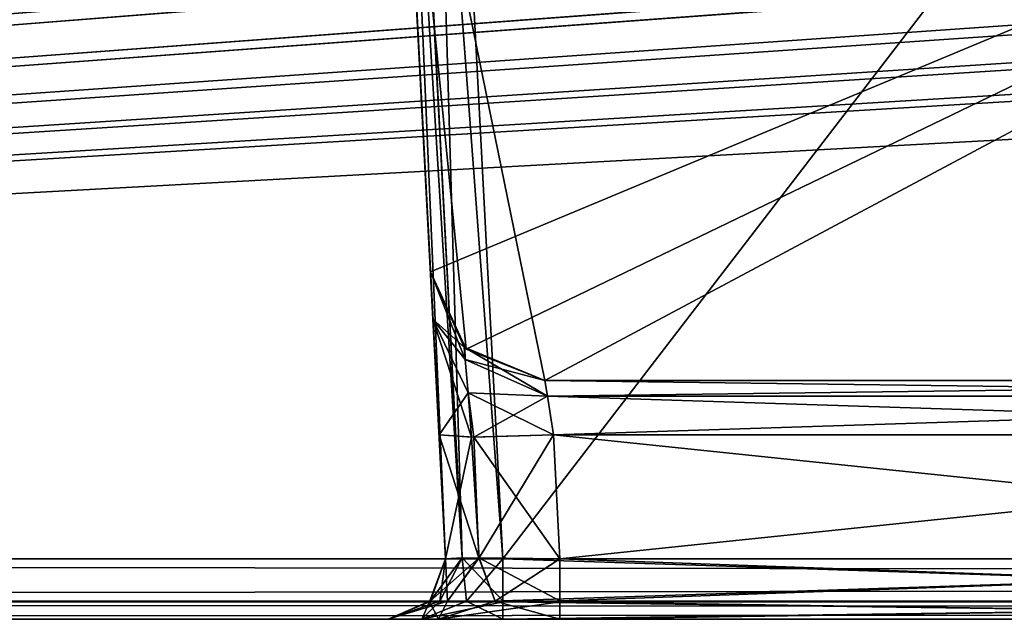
# Model space of a CAD drawing. Header units: inches. Extents: x -9.1 to 9.1, y -1.6 to 4.3.
# Tile 230 of 256: x -5.078 to -4.563, y -1.605 to -1.291. Entities that reach past the tile are written whole.
import ezdxf

# ---------------------------------------------------------------- set-up
doc = ezdxf.new("R2010")
doc.units = ezdxf.units.IN
doc.header["$LTSCALE"] = 81.481481
doc.header["$MEASUREMENT"] = 0
for name, color, linetype in [('125', 7, 'CONTINUOUS'), ('1714', 7, 'CONTINUOUS'), ('1715', 7, 'CONTINUOUS'), ('1716', 7, 'CONTINUOUS'), ('1719', 7, 'CONTINUOUS'), ('1720', 7, 'CONTINUOUS'), ('1721', 7, 'CONTINUOUS'), ('1722', 7, 'CONTINUOUS'), ('1723', 7, 'CONTINUOUS'), ('1724', 7, 'CONTINUOUS'), ('2580', 7, 'CONTINUOUS'), ('2595', 7, 'CONTINUOUS'), ('2596', 7, 'CONTINUOUS'), ('2597', 7, 'CONTINUOUS'), ('2598', 7, 'CONTINUOUS'), ('2599', 7, 'CONTINUOUS'), ('2600', 7, 'CONTINUOUS'), ('2601', 7, 'CONTINUOUS'), ('2602', 7, 'CONTINUOUS'), ('2609', 7, 'CONTINUOUS'), ('2610', 7, 'CONTINUOUS'), ('2615', 7, 'CONTINUOUS'), ('2616', 7, 'CONTINUOUS'), ('2619', 7, 'CONTINUOUS'), ('36', 7, 'CONTINUOUS'), ('395', 7, 'CONTINUOUS'), ('55', 7, 'CONTINUOUS'), ('5744', 7, 'CONTINUOUS'), ('5745', 7, 'CONTINUOUS'), ('5746', 7, 'CONTINUOUS'), ('5747', 7, 'CONTINUOUS'), ('5748', 7, 'CONTINUOUS'), ('77', 7, 'CONTINUOUS'), ('78', 7, 'CONTINUOUS'), ('94', 7, 'CONTINUOUS')]:
    doc.layers.add(name, color=color, linetype=linetype)

msp = doc.modelspace()

# ---------------------------------------------------------------- linework, layer by layer
at = {"layer": '125', "linetype": 'Continuous'}
for points in [[(-4.11798, -1.43262, 4.05518), (-4.10081, -1.105, 4.05518), (-4.87969, -1.105, 4.05518), (-4.11798, -1.43262, 4.05518)], [(-4.11798, -1.43262, 4.05518), (-4.87969, -1.105, 4.05518), (-4.13352, -1.46623, 4.05518), (-4.11798, -1.43262, 4.05518)], [(-4.87969, -1.105, 4.05518), (-4.86302, -1.42314, 4.05518), (-4.8444, -1.46352, 4.05518), (-4.87969, -1.105, 4.05518)], [(-4.13352, -1.46623, 4.05518), (-4.87969, -1.105, 4.05518), (-4.16791, -1.48, 4.05518), (-4.13352, -1.46623, 4.05518)], [(-4.16791, -1.48, 4.05518), (-4.87969, -1.105, 4.05518), (-4.8031, -1.48, 4.05518), (-4.16791, -1.48, 4.05518)], [(-4.8031, -1.48, 4.05518), (-4.87969, -1.105, 4.05518), (-4.8444, -1.46352, 4.05518), (-4.8031, -1.48, 4.05518)]]:
    msp.add_3dface(points, dxfattribs=at)
at = {"layer": '1714', "linetype": 'Continuous'}
for points in [[(-4.86302, -1.42314, 4.05518), (-4.87969, -1.105, 4.05518), (-4.919, -0.355, 4.53392), (-4.86302, -1.42314, 4.05518)], [(-4.86302, -1.42314, 4.11649), (-4.86302, -1.42314, 4.05518), (-4.919, -0.355, 4.53392), (-4.86302, -1.42314, 4.11649)], [(-4.86173, -1.44782, 4.17841), (-4.86302, -1.42314, 4.11649), (-4.919, -0.355, 4.53392), (-4.86173, -1.44782, 4.17841)], [(-4.90416, -0.63817, 4.4453), (-4.86173, -1.44782, 4.17841), (-4.919, -0.355, 4.53392), (-4.90416, -0.63817, 4.4453)], [(-4.85855, -1.50843, 4.20637), (-4.86173, -1.44782, 4.17841), (-4.90416, -0.63817, 4.4453), (-4.85855, -1.50843, 4.20637)], [(-4.85514, -1.57343, 4.20977), (-4.85855, -1.50843, 4.20637), (-4.90416, -0.63817, 4.4453), (-4.85514, -1.57343, 4.20977)], [(-4.85514, -1.57343, 4.39629), (-4.85514, -1.57343, 4.20977), (-4.90416, -0.63817, 4.4453), (-4.85514, -1.57343, 4.39629)]]:
    msp.add_3dface(points, dxfattribs=at)
at = {"layer": '1715', "linetype": 'Continuous'}
for points in [[(-4.8444, -1.46352, 4.05518), (-4.86302, -1.42314, 4.05518), (-4.84502, -1.46293, 4.11649), (-4.8444, -1.46352, 4.05518)], [(-4.86302, -1.42314, 4.05518), (-4.86302, -1.42314, 4.11649), (-4.84502, -1.46293, 4.11649), (-4.86302, -1.42314, 4.05518)], [(-4.8031, -1.48, 4.11649), (-4.8444, -1.46352, 4.05518), (-4.84502, -1.46293, 4.11649), (-4.8031, -1.48, 4.11649)], [(-4.8031, -1.48, 4.05518), (-4.8444, -1.46352, 4.05518), (-4.8031, -1.48, 4.11649), (-4.8031, -1.48, 4.05518)]]:
    msp.add_3dface(points, dxfattribs=at)
at = {"layer": '1716', "linetype": 'Continuous'}
for points in [[(-4.16791, -1.48, 4.05518), (-4.8031, -1.48, 4.05518), (-4.16791, -1.48, 4.11649), (-4.16791, -1.48, 4.05518)], [(-4.8031, -1.48, 4.05518), (-4.8031, -1.48, 4.11649), (-4.16791, -1.48, 4.11649), (-4.8031, -1.48, 4.05518)]]:
    msp.add_3dface(points, dxfattribs=at)
at = {"layer": '1719', "linetype": 'Continuous'}
for points in [[(-4.16791, -1.48, 4.11649), (-4.8031, -1.48, 4.11649), (-4.80181, -1.4882, 4.1371), (-4.16791, -1.48, 4.11649)], [(-4.16906, -1.48821, 4.13711), (-4.16791, -1.48, 4.11649), (-4.80181, -1.4882, 4.1371), (-4.16906, -1.48821, 4.13711)], [(-4.79863, -1.50843, 4.14645), (-4.16906, -1.48821, 4.13711), (-4.80181, -1.4882, 4.1371), (-4.79863, -1.50843, 4.14645)], [(-4.17188, -1.50843, 4.14645), (-4.16906, -1.48821, 4.13711), (-4.79863, -1.50843, 4.14645), (-4.17188, -1.50843, 4.14645)]]:
    msp.add_3dface(points, dxfattribs=at)
at = {"layer": '1720', "linetype": 'Continuous'}
for points in [[(-4.86302, -1.42314, 4.11649), (-4.86173, -1.44782, 4.17841), (-4.84502, -1.46293, 4.11649), (-4.86302, -1.42314, 4.11649)], [(-4.86173, -1.44782, 4.17841), (-4.85855, -1.50843, 4.20637), (-4.84321, -1.48644, 4.15779), (-4.86173, -1.44782, 4.17841)], [(-4.84502, -1.46293, 4.11649), (-4.86173, -1.44782, 4.17841), (-4.84487, -1.46898, 4.14049), (-4.84502, -1.46293, 4.11649)], [(-4.84487, -1.46898, 4.14049), (-4.86173, -1.44782, 4.17841), (-4.84321, -1.48644, 4.15779), (-4.84487, -1.46898, 4.14049)], [(-4.8031, -1.48, 4.11649), (-4.84502, -1.46293, 4.11649), (-4.84487, -1.46898, 4.14049), (-4.8031, -1.48, 4.11649)], [(-4.80181, -1.4882, 4.1371), (-4.8031, -1.48, 4.11649), (-4.84487, -1.46898, 4.14049), (-4.80181, -1.4882, 4.1371)], [(-4.80181, -1.4882, 4.1371), (-4.84487, -1.46898, 4.14049), (-4.84321, -1.48644, 4.15779), (-4.80181, -1.4882, 4.1371)], [(-4.84321, -1.48644, 4.15779), (-4.85855, -1.50843, 4.20637), (-4.84026, -1.50972, 4.16338), (-4.84321, -1.48644, 4.15779)], [(-4.80181, -1.4882, 4.1371), (-4.84321, -1.48644, 4.15779), (-4.84026, -1.50972, 4.16338), (-4.80181, -1.4882, 4.1371)], [(-4.79863, -1.50843, 4.14645), (-4.80181, -1.4882, 4.1371), (-4.84026, -1.50972, 4.16338), (-4.79863, -1.50843, 4.14645)]]:
    msp.add_3dface(points, dxfattribs=at)
at = {"layer": '1721', "linetype": 'Continuous'}
for points in [[(-4.85855, -1.50843, 4.20637), (-4.85514, -1.57343, 4.20977), (-4.83767, -1.57278, 4.16739), (-4.85855, -1.50843, 4.20637)], [(-4.84026, -1.50972, 4.16338), (-4.85855, -1.50843, 4.20637), (-4.83767, -1.57278, 4.16739), (-4.84026, -1.50972, 4.16338)], [(-4.79863, -1.50843, 4.14645), (-4.84026, -1.50972, 4.16338), (-4.79523, -1.57343, 4.14986), (-4.79863, -1.50843, 4.14645)], [(-4.79523, -1.57343, 4.14986), (-4.84026, -1.50972, 4.16338), (-4.83767, -1.57278, 4.16739), (-4.79523, -1.57343, 4.14986)]]:
    msp.add_3dface(points, dxfattribs=at)
at = {"layer": '1722', "linetype": 'Continuous'}
for points in [[(-4.85406, -1.59547, 4.17575), (-4.85514, -1.57343, 4.20977), (-4.86357, -1.59589, 4.20977), (-4.85406, -1.59547, 4.17575)], [(-4.83767, -1.57278, 4.16739), (-4.85514, -1.57343, 4.20977), (-4.85406, -1.59547, 4.17575), (-4.83767, -1.57278, 4.16739)], [(-4.8292, -1.59547, 4.15091), (-4.83767, -1.57278, 4.16739), (-4.85406, -1.59547, 4.17575), (-4.8292, -1.59547, 4.15091)], [(-4.79523, -1.57343, 4.14986), (-4.83767, -1.57278, 4.16739), (-4.79523, -1.59526, 4.14202), (-4.79523, -1.57343, 4.14986)], [(-4.79523, -1.59526, 4.14202), (-4.83767, -1.57278, 4.16739), (-4.8292, -1.59547, 4.15091), (-4.79523, -1.59526, 4.14202)], [(-4.8851, -1.605, 4.20977), (-4.85883, -1.605, 4.14624), (-4.86357, -1.59589, 4.20977), (-4.8851, -1.605, 4.20977)], [(-4.85883, -1.605, 4.14624), (-4.85406, -1.59547, 4.17575), (-4.86357, -1.59589, 4.20977), (-4.85883, -1.605, 4.14624)], [(-4.85883, -1.605, 4.14624), (-4.79523, -1.605, 4.1199), (-4.8292, -1.59547, 4.15091), (-4.85883, -1.605, 4.14624)], [(-4.85883, -1.605, 4.14624), (-4.8292, -1.59547, 4.15091), (-4.85406, -1.59547, 4.17575), (-4.85883, -1.605, 4.14624)], [(-4.79523, -1.605, 4.1199), (-4.79523, -1.59526, 4.14202), (-4.8292, -1.59547, 4.15091), (-4.79523, -1.605, 4.1199)]]:
    msp.add_3dface(points, dxfattribs=at)
at = {"layer": '1723', "linetype": 'Continuous'}
for points in [[(-4.79523, -1.57343, 4.14986), (-4.79523, -1.59526, 4.14202), (-4.17529, -1.57343, 4.14986), (-4.79523, -1.57343, 4.14986)], [(-4.17529, -1.57343, 4.14986), (-4.79523, -1.59526, 4.14202), (-4.17529, -1.59589, 4.14143), (-4.17529, -1.57343, 4.14986)], [(-4.79523, -1.59526, 4.14202), (-4.79523, -1.605, 4.1199), (-4.17529, -1.59589, 4.14143), (-4.79523, -1.59526, 4.14202)], [(-4.79523, -1.605, 4.1199), (-4.17529, -1.605, 4.1199), (-4.17529, -1.59589, 4.14143), (-4.79523, -1.605, 4.1199)]]:
    msp.add_3dface(points, dxfattribs=at)
at = {"layer": '1724', "linetype": 'Continuous'}
for points in [[(-4.17188, -1.50843, 4.14645), (-4.79863, -1.50843, 4.14645), (-4.17529, -1.57343, 4.14986), (-4.17188, -1.50843, 4.14645)], [(-4.79863, -1.50843, 4.14645), (-4.79523, -1.57343, 4.14986), (-4.17529, -1.57343, 4.14986), (-4.79863, -1.50843, 4.14645)]]:
    msp.add_3dface(points, dxfattribs=at)
at = {"layer": '2580', "linetype": 'Continuous'}
for points in [[(-4.90416, -0.63817, -4.4453), (-4.90354, -0.64998, -3.78338), (-4.85514, -1.57343, -4.39629), (-4.90416, -0.63817, -4.4453)], [(-4.90354, -0.64998, -3.78338), (-4.87969, -1.105, -4.04245), (-4.85514, -1.57343, -4.39629), (-4.90354, -0.64998, -3.78338)], [(-4.85514, -1.57343, -4.39629), (-4.87969, -1.105, -4.04245), (-4.85855, -1.50843, -4.20637), (-4.85514, -1.57343, -4.39629)], [(-4.85855, -1.50843, -4.20637), (-4.87969, -1.105, -4.04245), (-4.86173, -1.44786, -4.17845), (-4.85855, -1.50843, -4.20637)], [(-4.86173, -1.44786, -4.17845), (-4.87969, -1.105, -4.04245), (-4.86302, -1.42314, -4.11649), (-4.86173, -1.44786, -4.17845)], [(-4.86302, -1.42314, -4.11649), (-4.87969, -1.105, -4.04245), (-4.86302, -1.42314, -4.04245), (-4.86302, -1.42314, -4.11649)], [(-4.85514, -1.57343, -4.20977), (-4.85514, -1.57343, -4.39629), (-4.85855, -1.50843, -4.20637), (-4.85514, -1.57343, -4.20977)]]:
    msp.add_3dface(points, dxfattribs=at)
at = {"layer": '2595', "linetype": 'Continuous'}
for points in [[(-4.8031, -1.48, -4.04245), (-4.16791, -1.48, -4.04245), (-4.8031, -1.48, -4.11649), (-4.8031, -1.48, -4.04245)], [(-4.8031, -1.48, -4.11649), (-4.16791, -1.48, -4.04245), (-4.16791, -1.48, -4.11649), (-4.8031, -1.48, -4.11649)]]:
    msp.add_3dface(points, dxfattribs=at)
at = {"layer": '2596', "linetype": 'Continuous'}
for points in [[(-4.86302, -1.42314, -4.11649), (-4.86302, -1.42314, -4.04245), (-4.8444, -1.46352, -4.04245), (-4.86302, -1.42314, -4.11649)], [(-4.86302, -1.42314, -4.11649), (-4.8444, -1.46352, -4.04245), (-4.84536, -1.46259, -4.11649), (-4.86302, -1.42314, -4.11649)], [(-4.8444, -1.46352, -4.04245), (-4.8031, -1.48, -4.04245), (-4.84536, -1.46259, -4.11649), (-4.8444, -1.46352, -4.04245)], [(-4.84536, -1.46259, -4.11649), (-4.8031, -1.48, -4.04245), (-4.8031, -1.48, -4.11649), (-4.84536, -1.46259, -4.11649)]]:
    msp.add_3dface(points, dxfattribs=at)
at = {"layer": '2597', "linetype": 'Continuous'}
for points in [[(-4.86173, -1.44786, -4.17845), (-4.86302, -1.42314, -4.11649), (-4.84487, -1.46897, -4.14048), (-4.86173, -1.44786, -4.17845)], [(-4.86302, -1.42314, -4.11649), (-4.84536, -1.46259, -4.11649), (-4.84487, -1.46897, -4.14048), (-4.86302, -1.42314, -4.11649)], [(-4.85855, -1.50843, -4.20637), (-4.86173, -1.44786, -4.17845), (-4.84162, -1.50972, -4.16474), (-4.85855, -1.50843, -4.20637)], [(-4.84162, -1.50972, -4.16474), (-4.86173, -1.44786, -4.17845), (-4.84321, -1.48643, -4.15779), (-4.84162, -1.50972, -4.16474)], [(-4.84321, -1.48643, -4.15779), (-4.86173, -1.44786, -4.17845), (-4.84487, -1.46897, -4.14048), (-4.84321, -1.48643, -4.15779)], [(-4.84487, -1.46897, -4.14048), (-4.84536, -1.46259, -4.11649), (-4.80181, -1.4882, -4.13709), (-4.84487, -1.46897, -4.14048)], [(-4.84536, -1.46259, -4.11649), (-4.8031, -1.48, -4.11649), (-4.80181, -1.4882, -4.13709), (-4.84536, -1.46259, -4.11649)], [(-4.84321, -1.48643, -4.15779), (-4.84487, -1.46897, -4.14048), (-4.80181, -1.4882, -4.13709), (-4.84321, -1.48643, -4.15779)], [(-4.84162, -1.50972, -4.16474), (-4.84321, -1.48643, -4.15779), (-4.79863, -1.50843, -4.14645), (-4.84162, -1.50972, -4.16474)], [(-4.79863, -1.50843, -4.14645), (-4.84321, -1.48643, -4.15779), (-4.80181, -1.4882, -4.13709), (-4.79863, -1.50843, -4.14645)]]:
    msp.add_3dface(points, dxfattribs=at)
at = {"layer": '2598', "linetype": 'Continuous'}
for points in [[(-4.85514, -1.57343, -4.20977), (-4.85855, -1.50843, -4.20637), (-4.84162, -1.50972, -4.16474), (-4.85514, -1.57343, -4.20977)], [(-4.85514, -1.57343, -4.20977), (-4.84162, -1.50972, -4.16474), (-4.83761, -1.57278, -4.16733), (-4.85514, -1.57343, -4.20977)], [(-4.84162, -1.50972, -4.16474), (-4.79863, -1.50843, -4.14645), (-4.83761, -1.57278, -4.16733), (-4.84162, -1.50972, -4.16474)], [(-4.83761, -1.57278, -4.16733), (-4.79863, -1.50843, -4.14645), (-4.79523, -1.57343, -4.14986), (-4.83761, -1.57278, -4.16733)]]:
    msp.add_3dface(points, dxfattribs=at)
at = {"layer": '2599', "linetype": 'Continuous'}
for points in [[(-4.85514, -1.57343, -4.20977), (-4.83761, -1.57278, -4.16733), (-4.86298, -1.59526, -4.20977), (-4.85514, -1.57343, -4.20977)], [(-4.86298, -1.59526, -4.20977), (-4.83761, -1.57278, -4.16733), (-4.85408, -1.59547, -4.17579), (-4.86298, -1.59526, -4.20977)], [(-4.85408, -1.59547, -4.17579), (-4.83761, -1.57278, -4.16733), (-4.82923, -1.59547, -4.15093), (-4.85408, -1.59547, -4.17579)], [(-4.83761, -1.57278, -4.16733), (-4.79523, -1.57343, -4.14986), (-4.82923, -1.59547, -4.15093), (-4.83761, -1.57278, -4.16733)], [(-4.82923, -1.59547, -4.15093), (-4.79523, -1.57343, -4.14986), (-4.79523, -1.59589, -4.14143), (-4.82923, -1.59547, -4.15093)], [(-4.8851, -1.605, -4.20977), (-4.86298, -1.59526, -4.20977), (-4.85408, -1.59547, -4.17579), (-4.8851, -1.605, -4.20977)], [(-4.85876, -1.605, -4.14617), (-4.8851, -1.605, -4.20977), (-4.85408, -1.59547, -4.17579), (-4.85876, -1.605, -4.14617)], [(-4.85876, -1.605, -4.14617), (-4.85408, -1.59547, -4.17579), (-4.82923, -1.59547, -4.15093), (-4.85876, -1.605, -4.14617)], [(-4.85876, -1.605, -4.14617), (-4.82923, -1.59547, -4.15093), (-4.79523, -1.59589, -4.14143), (-4.85876, -1.605, -4.14617)], [(-4.79523, -1.605, -4.1199), (-4.85876, -1.605, -4.14617), (-4.79523, -1.59589, -4.14143), (-4.79523, -1.605, -4.1199)]]:
    msp.add_3dface(points, dxfattribs=at)
at = {"layer": '2600', "linetype": 'Continuous'}
for points in [[(-4.85514, -1.57343, -4.39629), (-4.86298, -1.59526, -4.20977), (-4.86357, -1.59589, -4.39629), (-4.85514, -1.57343, -4.39629)], [(-4.85514, -1.57343, -4.39629), (-4.85514, -1.57343, -4.20977), (-4.86298, -1.59526, -4.20977), (-4.85514, -1.57343, -4.39629)], [(-4.86298, -1.59526, -4.20977), (-4.8851, -1.605, -4.20977), (-4.86357, -1.59589, -4.39629), (-4.86298, -1.59526, -4.20977)], [(-4.8851, -1.605, -4.20977), (-4.8851, -1.605, -4.39629), (-4.86357, -1.59589, -4.39629), (-4.8851, -1.605, -4.20977)]]:
    msp.add_3dface(points, dxfattribs=at)
at = {"layer": '2601', "linetype": 'Continuous'}
for points in [[(-4.85514, -1.57343, -4.39629), (-4.86357, -1.59589, -4.39629), (-4.85809, -1.59547, -4.41529), (-4.85514, -1.57343, -4.39629)], [(-4.85514, -1.57343, -4.39629), (-4.85809, -1.59547, -4.41529), (-4.84643, -1.57279, -4.41749), (-4.85514, -1.57343, -4.39629)], [(-4.85809, -1.59547, -4.41529), (-4.8442, -1.59547, -4.42919), (-4.84643, -1.57279, -4.41749), (-4.85809, -1.59547, -4.41529)], [(-4.82519, -1.59526, -4.43408), (-4.82519, -1.57343, -4.42625), (-4.84643, -1.57279, -4.41749), (-4.82519, -1.59526, -4.43408)], [(-4.8442, -1.59547, -4.42919), (-4.82519, -1.59526, -4.43408), (-4.84643, -1.57279, -4.41749), (-4.8442, -1.59547, -4.42919)], [(-4.8851, -1.605, -4.39629), (-4.86757, -1.605, -4.43866), (-4.86357, -1.59589, -4.39629), (-4.8851, -1.605, -4.39629)], [(-4.86757, -1.605, -4.43866), (-4.82519, -1.605, -4.45621), (-4.8442, -1.59547, -4.42919), (-4.86757, -1.605, -4.43866)], [(-4.86357, -1.59589, -4.39629), (-4.86757, -1.605, -4.43866), (-4.85809, -1.59547, -4.41529), (-4.86357, -1.59589, -4.39629)], [(-4.86757, -1.605, -4.43866), (-4.8442, -1.59547, -4.42919), (-4.85809, -1.59547, -4.41529), (-4.86757, -1.605, -4.43866)], [(-4.82519, -1.605, -4.45621), (-4.82519, -1.59526, -4.43408), (-4.8442, -1.59547, -4.42919), (-4.82519, -1.605, -4.45621)]]:
    msp.add_3dface(points, dxfattribs=at)
at = {"layer": '2602', "linetype": 'Continuous'}
for points in [[(-4.90416, -0.63817, -4.4453), (-4.85514, -1.57343, -4.39629), (-4.84643, -1.57279, -4.41749), (-4.90416, -0.63817, -4.4453)], [(-4.90416, -0.63817, -4.4453), (-4.84643, -1.57279, -4.41749), (-4.89534, -0.63882, -4.46648), (-4.90416, -0.63817, -4.4453)], [(-4.89534, -0.63882, -4.46648), (-4.82519, -1.57343, -4.42625), (-4.8742, -0.63817, -4.47526), (-4.89534, -0.63882, -4.46648)], [(-4.84643, -1.57279, -4.41749), (-4.82519, -1.57343, -4.42625), (-4.89534, -0.63882, -4.46648), (-4.84643, -1.57279, -4.41749)]]:
    msp.add_3dface(points, dxfattribs=at)
at = {"layer": '2609', "linetype": 'Continuous'}
for points in [[(-4.8742, -0.63817, -4.47526), (-4.82519, -1.57343, -4.42625), (-4.1063, -0.63817, -4.47526), (-4.8742, -0.63817, -4.47526)], [(-4.82519, -1.57343, -4.42625), (-4.15531, -1.57343, -4.42625), (-4.1063, -0.63817, -4.47526), (-4.82519, -1.57343, -4.42625)]]:
    msp.add_3dface(points, dxfattribs=at)
at = {"layer": '2610', "linetype": 'Continuous'}
for points in [[(-4.82519, -1.57343, -4.42625), (-4.82519, -1.59526, -4.43408), (-4.15531, -1.57343, -4.42625), (-4.82519, -1.57343, -4.42625)], [(-4.82519, -1.59526, -4.43408), (-4.15531, -1.59589, -4.43467), (-4.15531, -1.57343, -4.42625), (-4.82519, -1.59526, -4.43408)], [(-4.82519, -1.59526, -4.43408), (-4.82519, -1.605, -4.45621), (-4.15531, -1.59589, -4.43467), (-4.82519, -1.59526, -4.43408)], [(-4.82519, -1.605, -4.45621), (-4.15531, -1.605, -4.45621), (-4.15531, -1.59589, -4.43467), (-4.82519, -1.605, -4.45621)]]:
    msp.add_3dface(points, dxfattribs=at)
at = {"layer": '2615', "linetype": 'Continuous'}
for points in [[(-4.79523, -1.59589, -4.14143), (-4.79523, -1.57343, -4.14986), (-4.17529, -1.59526, -4.14202), (-4.79523, -1.59589, -4.14143)], [(-4.79523, -1.57343, -4.14986), (-4.17529, -1.57343, -4.14986), (-4.17529, -1.59526, -4.14202), (-4.79523, -1.57343, -4.14986)], [(-4.17529, -1.605, -4.1199), (-4.79523, -1.59589, -4.14143), (-4.17529, -1.59526, -4.14202), (-4.17529, -1.605, -4.1199)], [(-4.17529, -1.605, -4.1199), (-4.79523, -1.605, -4.1199), (-4.79523, -1.59589, -4.14143), (-4.17529, -1.605, -4.1199)]]:
    msp.add_3dface(points, dxfattribs=at)
at = {"layer": '2616', "linetype": 'Continuous'}
for points in [[(-4.79523, -1.57343, -4.14986), (-4.79863, -1.50843, -4.14645), (-4.17188, -1.50843, -4.14645), (-4.79523, -1.57343, -4.14986)], [(-4.79523, -1.57343, -4.14986), (-4.17188, -1.50843, -4.14645), (-4.17529, -1.57343, -4.14986), (-4.79523, -1.57343, -4.14986)]]:
    msp.add_3dface(points, dxfattribs=at)
at = {"layer": '2619', "linetype": 'Continuous'}
for points in [[(-4.80181, -1.4882, -4.13709), (-4.8031, -1.48, -4.11649), (-4.16906, -1.48821, -4.13711), (-4.80181, -1.4882, -4.13709)], [(-4.8031, -1.48, -4.11649), (-4.16791, -1.48, -4.11649), (-4.16906, -1.48821, -4.13711), (-4.8031, -1.48, -4.11649)], [(-4.79863, -1.50843, -4.14645), (-4.80181, -1.4882, -4.13709), (-4.17188, -1.50843, -4.14645), (-4.79863, -1.50843, -4.14645)], [(-4.17188, -1.50843, -4.14645), (-4.80181, -1.4882, -4.13709), (-4.16906, -1.48821, -4.13711), (-4.17188, -1.50843, -4.14645)]]:
    msp.add_3dface(points, dxfattribs=at)
at = {"layer": '36', "linetype": 'Continuous'}
for points in [[(-8.57818, -1.605, -4.59779), (8.5782, -1.605, -4.59779), (-6.00062, -1.605, -4.5107), (-8.57818, -1.605, -4.59779)], [(8.5782, -1.605, 4.59779), (-8.57818, -1.605, 4.59779), (6.00062, -1.605, 4.5107), (8.5782, -1.605, 4.59779)], [(6.00062, -1.605, 4.5107), (-8.57818, -1.605, 4.59779), (5.92149, -1.605, 4.48987), (6.00062, -1.605, 4.5107)], [(5.92149, -1.605, 4.48987), (-8.57818, -1.605, 4.59779), (2.00062, -1.605, 4.5107), (5.92149, -1.605, 4.48987)], [(2.00062, -1.605, 4.5107), (-8.57818, -1.605, 4.59779), (1.92149, -1.605, 4.48987), (2.00062, -1.605, 4.5107)], [(1.92149, -1.605, 4.48987), (-8.57818, -1.605, 4.59779), (-1.99938, -1.605, 4.5107), (1.92149, -1.605, 4.48987)], [(-1.99938, -1.605, 4.5107), (-8.57818, -1.605, 4.59779), (-2.07851, -1.605, 4.48987), (-1.99938, -1.605, 4.5107)], [(-2.07851, -1.605, 4.48987), (-8.57818, -1.605, 4.59779), (-2.31451, -1.605, 4.45621), (-2.07851, -1.605, 4.48987)], [(-8.57818, -1.605, 4.59779), (-5.99938, -1.605, 4.5107), (-4.15531, -1.605, 4.45621), (-8.57818, -1.605, 4.59779)], [(-2.31451, -1.605, 4.45621), (-8.57818, -1.605, 4.59779), (-2.82519, -1.605, 4.45621), (-2.31451, -1.605, 4.45621)], [(-2.82519, -1.605, 4.45621), (-8.57818, -1.605, 4.59779), (-3.17481, -1.605, 4.45621), (-2.82519, -1.605, 4.45621)], [(-3.17481, -1.605, 4.45621), (-8.57818, -1.605, 4.59779), (-3.84469, -1.605, 4.45621), (-3.17481, -1.605, 4.45621)], [(-3.84469, -1.605, 4.45621), (-8.57818, -1.605, 4.59779), (-4.15531, -1.605, 4.45621), (-3.84469, -1.605, 4.45621)], [(-6.00062, -1.605, -4.5107), (8.5782, -1.605, -4.59779), (-5.92149, -1.605, -4.48987), (-6.00062, -1.605, -4.5107)], [(-5.99938, -1.605, 4.5107), (-5.17481, -1.605, 4.45621), (-4.86755, -1.605, 4.43868), (-5.99938, -1.605, 4.5107)], [(-4.15531, -1.605, 4.45621), (-5.99938, -1.605, 4.5107), (-4.82519, -1.605, 4.45621), (-4.15531, -1.605, 4.45621)], [(-4.82519, -1.605, 4.45621), (-5.99938, -1.605, 4.5107), (-4.86755, -1.605, 4.43868), (-4.82519, -1.605, 4.45621)], [(-5.92149, -1.605, -4.48987), (8.5782, -1.605, -4.59779), (-2.00062, -1.605, -4.5107), (-5.92149, -1.605, -4.48987)], [(-5.92149, -1.605, -4.48987), (-2.00062, -1.605, -4.5107), (-5.68549, -1.605, -4.45621), (-5.92149, -1.605, -4.48987)], [(-5.68549, -1.605, -4.45621), (-2.00062, -1.605, -4.5107), (-5.17481, -1.605, -4.45621), (-5.68549, -1.605, -4.45621)], [(-5.17481, -1.605, -4.45621), (-2.00062, -1.605, -4.5107), (-4.82519, -1.605, -4.45621), (-5.17481, -1.605, -4.45621)], [(-5.13245, -1.605, -4.43868), (-5.17481, -1.605, -4.45621), (-4.82519, -1.605, -4.45621), (-5.13245, -1.605, -4.43868)], [(-5.17481, -1.605, 4.45621), (-5.13243, -1.605, 4.43866), (-4.8851, -1.605, 4.39629), (-5.17481, -1.605, 4.45621)], [(-5.17481, -1.605, 4.45621), (-4.8851, -1.605, 4.39629), (-4.86755, -1.605, 4.43868), (-5.17481, -1.605, 4.45621)], [(-5.1149, -1.605, -4.39629), (-5.13245, -1.605, -4.43868), (-4.82519, -1.605, -4.45621), (-5.1149, -1.605, -4.39629)], [(-5.13243, -1.605, 4.43866), (-5.1149, -1.605, 4.39629), (-4.8851, -1.605, 4.20977), (-5.13243, -1.605, 4.43866)], [(-4.8851, -1.605, 4.39629), (-5.13243, -1.605, 4.43866), (-4.8851, -1.605, 4.20977), (-4.8851, -1.605, 4.39629)], [(-5.1149, -1.605, -4.20977), (-5.1149, -1.605, -4.39629), (-4.86757, -1.605, -4.43866), (-5.1149, -1.605, -4.20977)], [(-4.86757, -1.605, -4.43866), (-5.1149, -1.605, -4.39629), (-4.82519, -1.605, -4.45621), (-4.86757, -1.605, -4.43866)], [(-5.1149, -1.605, 4.20977), (-5.1149, -1.605, -4.20977), (-4.8851, -1.605, -4.39629), (-5.1149, -1.605, 4.20977)], [(-4.8851, -1.605, -4.39629), (-5.1149, -1.605, -4.20977), (-4.86757, -1.605, -4.43866), (-4.8851, -1.605, -4.39629)], [(-5.1149, -1.605, 4.39629), (-5.1149, -1.605, 4.20977), (-4.8851, -1.605, -4.39629), (-5.1149, -1.605, 4.39629)], [(-4.8851, -1.605, -4.20977), (-5.1149, -1.605, 4.39629), (-4.8851, -1.605, -4.39629), (-4.8851, -1.605, -4.20977)], [(-5.1149, -1.605, 4.39629), (-4.8851, -1.605, -4.20977), (-4.8851, -1.605, 4.20977), (-5.1149, -1.605, 4.39629)], [(-4.8851, -1.605, -4.20977), (-4.85876, -1.605, -4.14617), (-4.8851, -1.605, 4.20977), (-4.8851, -1.605, -4.20977)], [(-4.8851, -1.605, 4.20977), (-4.85876, -1.605, -4.14617), (-4.85883, -1.605, 4.14624), (-4.8851, -1.605, 4.20977)], [(-4.85876, -1.605, -4.14617), (-4.79523, -1.605, -4.1199), (-4.85883, -1.605, 4.14624), (-4.85876, -1.605, -4.14617)], [(-4.85883, -1.605, 4.14624), (-4.79523, -1.605, -4.1199), (-4.79523, -1.605, 4.1199), (-4.85883, -1.605, 4.14624)], [(-4.82519, -1.605, -4.45621), (-2.00062, -1.605, -4.5107), (-4.15531, -1.605, -4.45621), (-4.82519, -1.605, -4.45621)], [(-4.79523, -1.605, -4.1199), (-4.17529, -1.605, -4.1199), (-4.79523, -1.605, 4.1199), (-4.79523, -1.605, -4.1199)], [(-4.79523, -1.605, 4.1199), (-4.17529, -1.605, -4.1199), (-4.17529, -1.605, 4.1199), (-4.79523, -1.605, 4.1199)]]:
    msp.add_3dface(points, dxfattribs=at)
at = {"layer": '395', "linetype": 'Continuous'}
for points in [[(-8.57837, -1.57343, 4.62775), (8.57837, -1.57343, 4.62775), (-8.52935, -0.63817, 4.57874), (-8.57837, -1.57343, 4.62775)], [(-8.52935, -0.63817, 4.57874), (8.57837, -1.57343, 4.62775), (-7.12257, -0.63817, 4.57874), (-8.52935, -0.63817, 4.57874)], [(-7.12257, -0.63817, 4.57874), (8.57837, -1.57343, 4.62775), (-6.87743, -0.63817, 4.57874), (-7.12257, -0.63817, 4.57874)], [(-6.87743, -0.63817, 4.57874), (8.57837, -1.57343, 4.62775), (-6.10307, -0.63817, 4.57874), (-6.87743, -0.63817, 4.57874)], [(-6.10307, -0.63817, 4.57874), (8.57837, -1.57343, 4.62775), (-5.89693, -0.63817, 4.57874), (-6.10307, -0.63817, 4.57874)], [(-5.89693, -0.63817, 4.57874), (8.57837, -1.57343, 4.62775), (-5.12257, -0.63817, 4.57874), (-5.89693, -0.63817, 4.57874)], [(-5.12257, -0.63817, 4.57874), (8.57837, -1.57343, 4.62775), (-4.87743, -0.63817, 4.57874), (-5.12257, -0.63817, 4.57874)], [(-4.87743, -0.63817, 4.57874), (8.57837, -1.57343, 4.62775), (-4.10307, -0.63817, 4.57874), (-4.87743, -0.63817, 4.57874)]]:
    msp.add_3dface(points, dxfattribs=at)
at = {"layer": '55', "linetype": 'Continuous'}
for points in [[(8.57837, -1.59603, 4.61918), (8.57837, -1.57343, 4.62775), (-8.57837, -1.59542, 4.61977), (8.57837, -1.59603, 4.61918)], [(-8.57837, -1.59542, 4.61977), (8.57837, -1.57343, 4.62775), (-8.57837, -1.57343, 4.62775), (-8.57837, -1.59542, 4.61977)], [(-8.57818, -1.605, 4.59779), (8.57837, -1.59603, 4.61918), (-8.57837, -1.59542, 4.61977), (-8.57818, -1.605, 4.59779)], [(-8.57818, -1.605, 4.59779), (8.5782, -1.605, 4.59779), (8.57837, -1.59603, 4.61918), (-8.57818, -1.605, 4.59779)]]:
    msp.add_3dface(points, dxfattribs=at)
at = {"layer": '5744', "linetype": 'Continuous'}
for points in [[(-4.85514, -1.57343, 4.39629), (-4.90416, -0.63817, 4.4453), (-4.89569, -0.63882, 4.46612), (-4.85514, -1.57343, 4.39629)], [(-4.89569, -0.63882, 4.46612), (-4.8742, -0.63817, 4.47526), (-4.84639, -1.57279, 4.41753), (-4.89569, -0.63882, 4.46612)], [(-4.85514, -1.57343, 4.39629), (-4.89569, -0.63882, 4.46612), (-4.84639, -1.57279, 4.41753), (-4.85514, -1.57343, 4.39629)], [(-4.84639, -1.57279, 4.41753), (-4.8742, -0.63817, 4.47526), (-4.82519, -1.57343, 4.42625), (-4.84639, -1.57279, 4.41753)]]:
    msp.add_3dface(points, dxfattribs=at)
at = {"layer": '5745', "linetype": 'Continuous'}
for points in [[(-4.85514, -1.57343, 4.39629), (-4.84639, -1.57279, 4.41753), (-4.86298, -1.59526, 4.39629), (-4.85514, -1.57343, 4.39629)], [(-4.86298, -1.59526, 4.39629), (-4.84639, -1.57279, 4.41753), (-4.85808, -1.59547, 4.4153), (-4.86298, -1.59526, 4.39629)], [(-4.85808, -1.59547, 4.4153), (-4.84639, -1.57279, 4.41753), (-4.84419, -1.59547, 4.42919), (-4.85808, -1.59547, 4.4153)], [(-4.84639, -1.57279, 4.41753), (-4.82519, -1.57343, 4.42625), (-4.84419, -1.59547, 4.42919), (-4.84639, -1.57279, 4.41753)], [(-4.84419, -1.59547, 4.42919), (-4.82519, -1.57343, 4.42625), (-4.82519, -1.59589, 4.43467), (-4.84419, -1.59547, 4.42919)], [(-4.8851, -1.605, 4.39629), (-4.86298, -1.59526, 4.39629), (-4.85808, -1.59547, 4.4153), (-4.8851, -1.605, 4.39629)], [(-4.86755, -1.605, 4.43868), (-4.8851, -1.605, 4.39629), (-4.85808, -1.59547, 4.4153), (-4.86755, -1.605, 4.43868)], [(-4.86755, -1.605, 4.43868), (-4.85808, -1.59547, 4.4153), (-4.84419, -1.59547, 4.42919), (-4.86755, -1.605, 4.43868)], [(-4.86755, -1.605, 4.43868), (-4.84419, -1.59547, 4.42919), (-4.82519, -1.59589, 4.43467), (-4.86755, -1.605, 4.43868)], [(-4.82519, -1.605, 4.45621), (-4.86755, -1.605, 4.43868), (-4.82519, -1.59589, 4.43467), (-4.82519, -1.605, 4.45621)]]:
    msp.add_3dface(points, dxfattribs=at)
at = {"layer": '5746', "linetype": 'Continuous'}
for points in [[(-4.86357, -1.59589, 4.20977), (-4.85514, -1.57343, 4.20977), (-4.86298, -1.59526, 4.39629), (-4.86357, -1.59589, 4.20977)], [(-4.85514, -1.57343, 4.20977), (-4.85514, -1.57343, 4.39629), (-4.86298, -1.59526, 4.39629), (-4.85514, -1.57343, 4.20977)], [(-4.8851, -1.605, 4.39629), (-4.86357, -1.59589, 4.20977), (-4.86298, -1.59526, 4.39629), (-4.8851, -1.605, 4.39629)], [(-4.8851, -1.605, 4.39629), (-4.8851, -1.605, 4.20977), (-4.86357, -1.59589, 4.20977), (-4.8851, -1.605, 4.39629)]]:
    msp.add_3dface(points, dxfattribs=at)
at = {"layer": '5747', "linetype": 'Continuous'}
for points in [[(-4.15531, -1.57343, 4.42625), (-4.15531, -1.59526, 4.43408), (-4.82519, -1.57343, 4.42625), (-4.15531, -1.57343, 4.42625)], [(-4.82519, -1.57343, 4.42625), (-4.15531, -1.59526, 4.43408), (-4.82519, -1.59589, 4.43467), (-4.82519, -1.57343, 4.42625)], [(-4.15531, -1.59526, 4.43408), (-4.15531, -1.605, 4.45621), (-4.82519, -1.59589, 4.43467), (-4.15531, -1.59526, 4.43408)], [(-4.15531, -1.605, 4.45621), (-4.82519, -1.605, 4.45621), (-4.82519, -1.59589, 4.43467), (-4.15531, -1.605, 4.45621)]]:
    msp.add_3dface(points, dxfattribs=at)
at = {"layer": '5748', "linetype": 'Continuous'}
for points in [[(-4.1063, -0.63817, 4.47526), (-4.15531, -1.57343, 4.42625), (-4.8742, -0.63817, 4.47526), (-4.1063, -0.63817, 4.47526)], [(-4.8742, -0.63817, 4.47526), (-4.15531, -1.57343, 4.42625), (-4.82519, -1.57343, 4.42625), (-4.8742, -0.63817, 4.47526)]]:
    msp.add_3dface(points, dxfattribs=at)
at = {"layer": '77', "linetype": 'Continuous'}
for points in [[(-8.57837, -1.59603, -4.61918), (-8.57837, -1.57343, -4.62775), (8.57837, -1.59542, -4.61977), (-8.57837, -1.59603, -4.61918)], [(8.57837, -1.59542, -4.61977), (-8.57837, -1.57343, -4.62775), (8.57837, -1.57343, -4.62775), (8.57837, -1.59542, -4.61977)], [(8.5782, -1.605, -4.59779), (-8.57837, -1.59603, -4.61918), (8.57837, -1.59542, -4.61977), (8.5782, -1.605, -4.59779)], [(8.5782, -1.605, -4.59779), (-8.57818, -1.605, -4.59779), (-8.57837, -1.59603, -4.61918), (8.5782, -1.605, -4.59779)]]:
    msp.add_3dface(points, dxfattribs=at)
at = {"layer": '78', "linetype": 'Continuous'}
for points in [[(-1.89693, -0.63817, -4.57874), (-8.57837, -1.57343, -4.62775), (-1.93754, -0.62103, -4.57784), (-1.89693, -0.63817, -4.57874)], [(-1.93754, -0.62103, -4.57784), (-8.57837, -1.57343, -4.62775), (-2.10307, -0.63817, -4.57874), (-1.93754, -0.62103, -4.57784)], [(-2.87743, -0.63817, -4.57874), (-8.57837, -1.57343, -4.62775), (-2.91804, -0.62103, -4.57784), (-2.87743, -0.63817, -4.57874)], [(-2.91804, -0.62103, -4.57784), (-8.57837, -1.57343, -4.62775), (-3.12257, -0.63817, -4.57874), (-2.91804, -0.62103, -4.57784)], [(-4.87743, -0.63817, -4.57874), (-8.57837, -1.57343, -4.62775), (-4.91804, -0.62103, -4.57784), (-4.87743, -0.63817, -4.57874)], [(-4.91804, -0.62103, -4.57784), (-8.57837, -1.57343, -4.62775), (-5.12257, -0.63817, -4.57874), (-4.91804, -0.62103, -4.57784)], [(-3.89693, -0.63817, -4.57874), (-8.57837, -1.57343, -4.62775), (-3.93699, -0.62156, -4.57787), (-3.89693, -0.63817, -4.57874)], [(-3.93699, -0.62156, -4.57787), (-8.57837, -1.57343, -4.62775), (-4.10307, -0.63817, -4.57874), (-3.93699, -0.62156, -4.57787)], [(8.57837, -1.57343, -4.62775), (-8.57837, -1.57343, -4.62775), (8.52935, -0.63817, -4.57874), (8.57837, -1.57343, -4.62775)], [(5.89693, -0.63817, -4.57874), (-8.57837, -1.57343, -4.62775), (5.12257, -0.63817, -4.57874), (5.89693, -0.63817, -4.57874)], [(-8.57837, -1.57343, -4.62775), (5.89693, -0.63817, -4.57874), (6.10307, -0.63817, -4.57874), (-8.57837, -1.57343, -4.62775)], [(5.12257, -0.63817, -4.57874), (-8.57837, -1.57343, -4.62775), (4.87743, -0.63817, -4.57874), (5.12257, -0.63817, -4.57874)], [(4.87743, -0.63817, -4.57874), (-8.57837, -1.57343, -4.62775), (4.10307, -0.63817, -4.57874), (4.87743, -0.63817, -4.57874)], [(4.10307, -0.63817, -4.57874), (-8.57837, -1.57343, -4.62775), (3.89693, -0.63817, -4.57874), (4.10307, -0.63817, -4.57874)], [(3.89693, -0.63817, -4.57874), (-8.57837, -1.57343, -4.62775), (3.12257, -0.63817, -4.57874), (3.89693, -0.63817, -4.57874)], [(3.12257, -0.63817, -4.57874), (-8.57837, -1.57343, -4.62775), (2.87743, -0.63817, -4.57874), (3.12257, -0.63817, -4.57874)], [(2.87743, -0.63817, -4.57874), (-8.57837, -1.57343, -4.62775), (2.10307, -0.63817, -4.57874), (2.87743, -0.63817, -4.57874)], [(2.10307, -0.63817, -4.57874), (-8.57837, -1.57343, -4.62775), (1.89693, -0.63817, -4.57874), (2.10307, -0.63817, -4.57874)], [(1.89693, -0.63817, -4.57874), (-8.57837, -1.57343, -4.62775), (-1.89693, -0.63817, -4.57874), (1.89693, -0.63817, -4.57874)], [(-2.10307, -0.63817, -4.57874), (-8.57837, -1.57343, -4.62775), (-2.87743, -0.63817, -4.57874), (-2.10307, -0.63817, -4.57874)], [(-3.12257, -0.63817, -4.57874), (-8.57837, -1.57343, -4.62775), (-3.89693, -0.63817, -4.57874), (-3.12257, -0.63817, -4.57874)], [(-4.10307, -0.63817, -4.57874), (-8.57837, -1.57343, -4.62775), (-4.87743, -0.63817, -4.57874), (-4.10307, -0.63817, -4.57874)], [(8.52935, -0.63817, -4.57874), (-8.57837, -1.57343, -4.62775), (7.12257, -0.63817, -4.57874), (8.52935, -0.63817, -4.57874)], [(7.12257, -0.63817, -4.57874), (-8.57837, -1.57343, -4.62775), (6.87743, -0.63817, -4.57874), (7.12257, -0.63817, -4.57874)], [(6.87743, -0.63817, -4.57874), (-8.57837, -1.57343, -4.62775), (6.10307, -0.63817, -4.57874), (6.87743, -0.63817, -4.57874)]]:
    msp.add_3dface(points, dxfattribs=at)
at = {"layer": '94', "linetype": 'Continuous'}
for points in [[(-4.86302, -1.42314, -4.04245), (-4.87969, -1.105, -4.04245), (-4.10081, -1.105, -4.04245), (-4.86302, -1.42314, -4.04245)], [(-4.8444, -1.46352, -4.04245), (-4.86302, -1.42314, -4.04245), (-4.10081, -1.105, -4.04245), (-4.8444, -1.46352, -4.04245)], [(-4.8031, -1.48, -4.04245), (-4.8444, -1.46352, -4.04245), (-4.10081, -1.105, -4.04245), (-4.8031, -1.48, -4.04245)], [(-4.16791, -1.48, -4.04245), (-4.8031, -1.48, -4.04245), (-4.10081, -1.105, -4.04245), (-4.16791, -1.48, -4.04245)]]:
    msp.add_3dface(points, dxfattribs=at)

doc.saveas('drawing.dxf')
